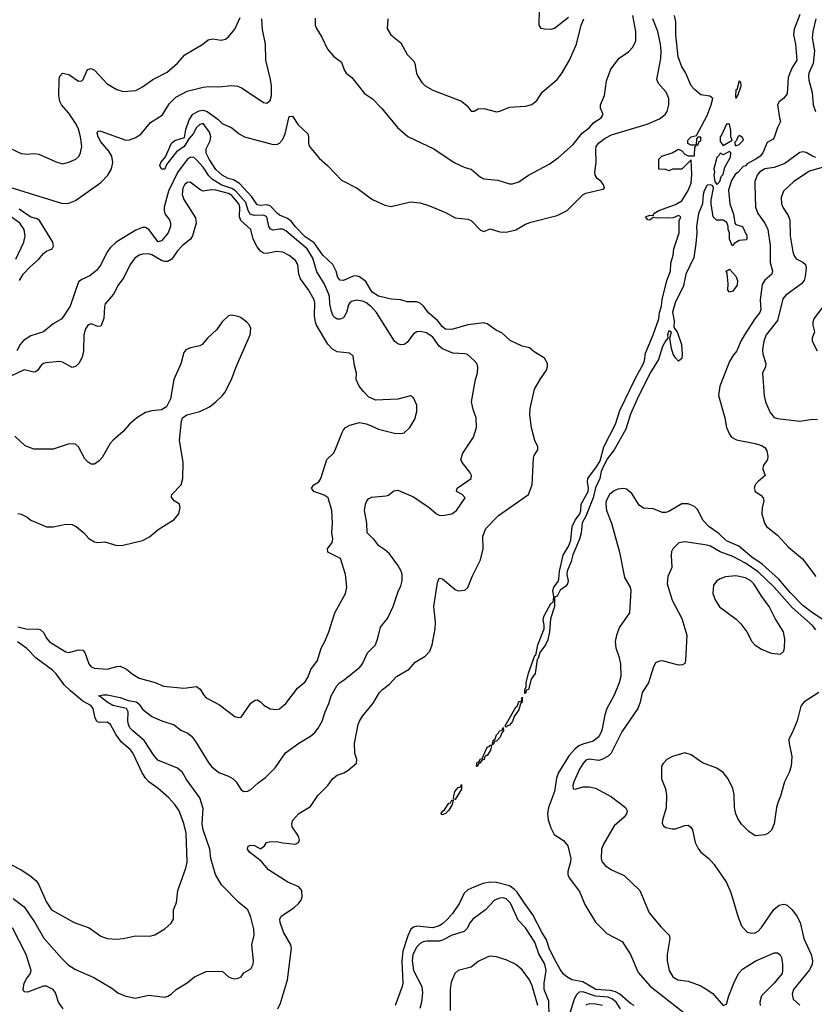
# Model space of a CAD drawing. Header units: inches. Extents: x 1473912 to 1647258, y 640388 to 773423.
# Tile 63 of 256: x 1487801 to 1492781, y 682738 to 688904. Entities that reach past the tile are written whole.
import ezdxf

# ---------------------------------------------------------------- set-up
doc = ezdxf.new("R2010")
doc.units = ezdxf.units.IN
doc.header["$MEASUREMENT"] = 0
doc.layers.add('B4688', color=7, linetype='Continuous')
doc.layers.add('B4698', color=7, linetype='Continuous')

msp = doc.modelspace()

# ---------------------------------------------------------------- linework, layer by layer
at = {"layer": 'B4688', "color": 5}
for points, elevation in [([(1487590, 687900.9), (1488070, 687752.9), (1488110, 687754.2), (1488150, 687771.8), (1488310, 687884.4), (1488353.2, 687930), (1488376.4, 687970), (1488383.9, 688010), (1488378.6, 688050), (1488360.3, 688080.4), (1488310, 688138.7), (1488292, 688170), (1488287, 688193), (1488292.3, 688207.7), (1488310, 688207), (1488467.3, 688150), (1488490, 688152.1), (1488530, 688167.3), (1488562.9, 688190), (1488620.3, 688259.7), (1488693, 688307), (1488740.1, 688379.9), (1488780.7, 688419.3), (1488850, 688455.7), (1488950, 688482.5), (1488986, 688486), (1489050, 688483.6), (1489130, 688491.4), (1489167.3, 688487.3), (1489194.6, 688474.6), (1489330, 688385.5), (1489350, 688380.4), (1489370, 688397.1), (1489379.4, 688430), (1489379.6, 688490), (1489373.9, 688530), (1489343.1, 688650), (1489340.7, 688750), (1489322.2, 688842.2), (1489319.4, 688910)], 760), ([(1487740, 688100), (1487810, 688067.2), (1487850, 688061.7), (1487890, 688065.3), (1487921.1, 688061.1), (1488030, 688013.7), (1488070, 688002.4), (1488108.1, 688011.9), (1488152, 688030), (1488171.8, 688048.2), (1488183, 688070), (1488190.9, 688109.1), (1488182.7, 688170), (1488170, 688218), (1488155.9, 688250), (1488110, 688319.8), (1488063.5, 688370), (1488052.3, 688392.3), (1488047.3, 688430), (1488048, 688530), (1488052.8, 688550), (1488070, 688568.7), (1488110, 688561.3), (1488170, 688519.5), (1488190, 688520.3), (1488198.9, 688530), (1488227.1, 688592.9), (1488250, 688599.5), (1488270, 688587.2), (1488350, 688501.5), (1488410, 688466.3), (1488450, 688455.3), (1488530, 688461.3), (1488570, 688483.1), (1488635.1, 688530), (1488724.8, 688575.2), (1488790, 688632.4), (1488835.3, 688684.7), (1488949.6, 688750), (1488981.4, 688778.6), (1489010, 688784.9), (1489063.7, 688776.3), (1489090, 688782), (1489110, 688796.3), (1489150, 688844.9), (1489182.8, 688917.2)], 780), ([(1489653.5, 688913.5), (1489653.1, 688870), (1489661.1, 688850), (1489695.1, 688795.1), (1489730, 688720.5), (1489770, 688674.4), (1489818, 688638), (1489834.9, 688590), (1489847.7, 688570), (1489882.4, 688542.4), (1489961.3, 688441.3), (1490000, 688416.7)], 760), ([(1490000, 687215.1), (1489970, 687264.9), (1489930, 687294.3), (1489910, 687299), (1489890, 687297.3), (1489830, 687271.2), (1489810, 687272), (1489794, 687290), (1489784.7, 687330), (1489763.8, 687370), (1489700.6, 687430), (1489646, 687506), (1489590, 687544.9), (1489530, 687607.9), (1489503.1, 687643.1), (1489480, 687660), (1489430, 687680.2), (1489416.2, 687690), (1489370, 687737.8), (1489350, 687744), (1489310, 687741.4), (1489290, 687744.7), (1489255.4, 687795.4), (1489178.4, 687878.4), (1489141.3, 687901.3), (1489108, 687910), (1489069.7, 687930), (1489030, 687966), (1488988.9, 688030), (1488970, 688069.2), (1488970, 688096), (1488994.7, 688145.3), (1488998.5, 688170), (1488990, 688199.7), (1488950, 688253.3), (1488930, 688247.6), (1488910, 688229.6), (1488888.5, 688190), (1488861.5, 688158.5), (1488831.2, 688110), (1488784.2, 688075.8), (1488722.2, 687997.8), (1488710, 687969), (1488690, 687967.6), (1488678.7, 687990), (1488686.3, 688010), (1488715.1, 688045), (1488751.5, 688130), (1488772.7, 688147.3), (1488833.3, 688166.7), (1488843.1, 688216.9), (1488862.5, 688277.5), (1488886.6, 688313.4), (1488925.6, 688334.4), (1488950, 688338.3), (1488976, 688330), (1489042, 688282), (1489070, 688254), (1489130, 688227.7), (1489176, 688190), (1489210, 688170.8), (1489390, 688122), (1489416.1, 688123.9), (1489430, 688131.8), (1489447.5, 688152.5), (1489464.8, 688190), (1489490, 688298), (1489510, 688301), (1489545.8, 688245.8), (1489606, 688190), (1489610.5, 688170.5), (1489610.4, 688130), (1489618, 688110), (1489677.5, 688037.5), (1489730.3, 687990), (1489818.5, 687898.5), (1489915.8, 687850), (1490000, 687787.3)], 740), ([(1490000, 687111), (1489970, 687132.6), (1489950, 687141.2), (1489910, 687147.5), (1489881.3, 687138.7), (1489869.6, 687130.4), (1489862.5, 687117.5), (1489849.4, 687070), (1489830, 687037.8), (1489810, 687027.6), (1489790, 687029.1), (1489777.2, 687037.2), (1489764.7, 687050), (1489755.8, 687075.8), (1489745.5, 687125.5), (1489743.5, 687170), (1489737.2, 687190), (1489710, 687252.2), (1489664.3, 687324.3), (1489638.8, 687410), (1489602.5, 687470), (1489470, 687582.2), (1489450, 687592.5), (1489430, 687593.3), (1489390, 687585.6), (1489372.7, 687592.7), (1489363.1, 687610), (1489349, 687670), (1489330, 687679.2), (1489270, 687678.1), (1489246.1, 687686.1), (1489232.9, 687710), (1489218.7, 687758.7), (1489152.9, 687832.9), (1489130, 687847.7), (1489068.2, 687868.2), (1489010, 687902.6), (1488986.5, 687926.5), (1488950, 687980.9), (1488910, 688026.6), (1488890, 688042.4), (1488870, 688041.2), (1488850, 688028.2), (1488790, 687946.6), (1488733.9, 687830), (1488706.3, 687730), (1488705.7, 687710), (1488710, 687689.2), (1488740.2, 687650), (1488746.4, 687630), (1488746.5, 687610), (1488732.4, 687570), (1488690, 687518.2), (1488670, 687513.3), (1488610, 687590.9), (1488590, 687603.5), (1488570, 687602.7), (1488530, 687585.1), (1488405.2, 687510), (1488370, 687478.2), (1488350.1, 687450), (1488310.1, 687369.9), (1488285.3, 687334.7), (1488240.8, 687299.2), (1488190, 687278), (1488170, 687262.7), (1488117.3, 687110), (1488065.5, 687030), (1488010, 686999.4), (1487950.1, 686949.9), (1487870, 686924.1), (1487824.8, 686895.2), (1487804.6, 686870), (1487782.7, 686830)], 760), ([(1490000, 686535.9), (1489990, 686540.9), (1489955.6, 686575.6), (1489929.6, 686610), (1489909.6, 686650), (1489912.7, 686690), (1489898.6, 686738.6), (1489890, 686797.2), (1489870, 686815.1), (1489790, 686825), (1489761.6, 686841.6), (1489732.5, 686872.5), (1489662.2, 686990), (1489654.2, 687010), (1489647.8, 687050), (1489651, 687130), (1489646.4, 687150), (1489612.1, 687212.1), (1489560.6, 687280.6), (1489551.4, 687310), (1489544.9, 687370), (1489530, 687395), (1489490, 687427.2), (1489450, 687447.4), (1489410, 687451.4), (1489350, 687439.5), (1489330, 687442.7), (1489310, 687454.8), (1489290, 687481.5), (1489264.7, 687530), (1489250.4, 687590.4), (1489186.9, 687646.9), (1489179.7, 687670), (1489181, 687730), (1489174.2, 687750), (1489130, 687803.3), (1489110, 687815.3), (1489030, 687837.4), (1489001.7, 687838.3), (1488950, 687831.1), (1488930, 687840.5), (1488870, 687887.1), (1488850, 687884), (1488834.9, 687870), (1488824.5, 687850), (1488819.6, 687810), (1488830, 687779.1), (1488903, 687663), (1488907.2, 687630), (1488884.9, 687550), (1488870.7, 687529.3), (1488821.8, 687490), (1488790, 687457.2), (1488754.7, 687405.3), (1488730.3, 687390), (1488710, 687389.5), (1488690, 687396.2), (1488630, 687432.3), (1488610, 687437.5), (1488570, 687435.6), (1488550.5, 687430), (1488522.4, 687410), (1488494.2, 687370), (1488453, 687290), (1488417.9, 687242.1), (1488390, 687185.1), (1488336.4, 687123.6), (1488331.7, 687108.3), (1488327.7, 687032.3), (1488310, 686984.7), (1488290, 686983.1), (1488250, 686999.7), (1488230, 686992.6), (1488212.7, 686967.3), (1488202.5, 686930), (1488201.3, 686830), (1488193.4, 686790), (1488171.5, 686750), (1488150, 686731.3), (1488130, 686725.6), (1488070, 686759.7), (1488050, 686763.5), (1487965.2, 686754.8), (1487950, 686751.1), (1487938.2, 686741.8), (1487912.9, 686707.1), (1487900.4, 686699.6), (1487890, 686696.1), (1487830, 686710.8), (1487750, 686673.7)], 780), ([(1487800.3, 687270), (1487822.7, 687310), (1487865, 687355), (1487918.4, 687401.6), (1487950, 687440.7), (1487970, 687455), (1488004.2, 687470), (1488013.9, 687486.1), (1488008.4, 687510), (1487925.7, 687645.7), (1487910, 687656.4), (1487870, 687667), (1487797.7, 687717.7)], 760), ([(1487776.3, 687403.7), (1487826.6, 687510), (1487836, 687550), (1487829.2, 687590), (1487802, 687630), (1487710, 687697.1)], 780), ([(1487790, 685810.6), (1487810, 685807.3), (1487848.1, 685788.1), (1487871, 685770), (1487970, 685728.9), (1488010, 685727.6), (1488090, 685743.7), (1488130, 685743), (1488154.8, 685730), (1488202.8, 685690), (1488234.6, 685654.6), (1488270, 685634), (1488290, 685630.7), (1488333.7, 685633.7), (1488410.6, 685610.6), (1488450, 685613), (1488510, 685628.4), (1488570, 685642.4), (1488614.9, 685665.1), (1488670, 685710.5), (1488770, 685773.4), (1488798.4, 685810), (1488807.3, 685850), (1488802.9, 685870), (1488770, 685891.6), (1488753.3, 685913.3), (1488755.1, 685930), (1488812.8, 685990), (1488822.6, 686030), (1488825.6, 686130), (1488802.7, 686270), (1488815.3, 686390), (1488822, 686410), (1488848.7, 686430), (1488930, 686450.3), (1488990, 686480.4), (1489029.5, 686510), (1489071, 686549), (1489086.6, 686570), (1489129.4, 686650), (1489157, 686730), (1489245.6, 686930), (1489249.5, 686970), (1489240.9, 686990), (1489225.2, 687010), (1489190, 687036), (1489170, 687045.2), (1489130, 687053.2), (1489110, 687049), (1489070, 687012.7), (1489036.7, 686963.3), (1488978.8, 686910), (1488944.7, 686870), (1488930, 686861.2), (1488872, 686850), (1488842.6, 686837.4), (1488830, 686819), (1488810.2, 686749.8), (1488767, 686650), (1488745.3, 686530), (1488720.7, 686479.3), (1488690, 686460.5), (1488630, 686454.7), (1488590, 686443.9), (1488535.3, 686410), (1488488.7, 686371.3), (1488450, 686324.7), (1488386.7, 686270), (1488368.8, 686250), (1488318.6, 686161.4), (1488299, 686141), (1488270, 686120.9), (1488250, 686120.7), (1488230, 686133), (1488210, 686154.3), (1488170, 686228), (1488150, 686244.7), (1488130, 686248.6), (1488105.3, 686245.3), (1488010, 686215.4), (1487890, 686215.1), (1487836.2, 686236.2), (1487770, 686295.1)], 820), ([(1487790, 685101.8), (1487850, 685086.7), (1487910, 685090.2), (1487930, 685084), (1487950, 685065.3), (1487968.4, 685030), (1487987.1, 685007.1), (1488090, 684945.4), (1488110, 684940.2), (1488170, 684958), (1488196.3, 684956.3), (1488210, 684940.7), (1488234.4, 684870), (1488250, 684850.3), (1488270, 684842.2), (1488350, 684836.9), (1488410, 684853.8), (1488430, 684854.7), (1488470, 684837.6), (1488506.9, 684806.9), (1488550, 684779.7), (1488650, 684752.2), (1488702.8, 684730), (1488830, 684718), (1488910, 684728.5), (1488932.3, 684712.3), (1488954.1, 684674.1), (1488970, 684657.1), (1489052.8, 684612.8), (1489150, 684540.7), (1489170, 684534), (1489190, 684536), (1489250, 684622.8), (1489277.5, 684642.5), (1489290, 684644.9), (1489310, 684633), (1489331.4, 684611.4), (1489370, 684588.5), (1489410, 684584.4), (1489430, 684588.4), (1489470, 684621.6), (1489542.9, 684717.1), (1489590, 684756.3), (1489610, 684787.7), (1489626.1, 684833.9), (1489666.6, 684890), (1489690.9, 684969.1), (1489714.3, 685010), (1489738.9, 685070), (1489775.8, 685190), (1489842.4, 685310), (1489851.3, 685350), (1489843, 685430), (1489811.1, 685530), (1489731.5, 685570), (1489731.1, 685590), (1489759.8, 685630), (1489763.5, 685650), (1489756.4, 685690), (1489761.4, 685750), (1489758.2, 685830), (1489735.1, 685910), (1489710, 685927), (1489643.5, 685950), (1489629.7, 685970), (1489644.7, 685990), (1489675.4, 686010), (1489688.3, 686030), (1489725.1, 686150), (1489767.3, 686190), (1489776.2, 686203.8), (1489821.1, 686318.9), (1489830, 686336.3), (1489843.7, 686350), (1489870, 686364.4), (1489930, 686380.5), (1489973.2, 686373.2), (1490000, 686361.8)], 780), ([(1490000, 685670.1), (1489979.6, 685690), (1489975.8, 685750), (1489962.2, 685830), (1489968.7, 685870), (1489977.4, 685890), (1489990, 685904.9), (1490000, 685910.1)], 760), ([(1487750, 683610.2), (1487810, 683580.7), (1487870, 683541), (1487904.7, 683510), (1487919.3, 683490), (1487970, 683376.4), (1488001.3, 683330), (1488142.8, 683250), (1488235.9, 683215.9), (1488310, 683163.7), (1488350, 683148.9), (1488410, 683144.6), (1488450, 683148.8), (1488530, 683167.2), (1488616.6, 683163.4), (1488647.5, 683172.5), (1488710, 683210.8), (1488750, 683246.8), (1488764.5, 683270), (1488765.6, 683330), (1488784.7, 683375.3), (1488793, 683450), (1488842.4, 683590), (1488850.7, 683630), (1488844.9, 683810), (1488830, 683869.5), (1488799.8, 683950), (1488773.5, 683990), (1488736, 684030), (1488669.1, 684089.1), (1488610, 684131.9), (1488591.5, 684151.5), (1488568.3, 684188.3), (1488510, 684312.6), (1488493.8, 684333.8), (1488438.9, 684378.9), (1488404.9, 684424.9), (1488369.3, 684489.3), (1488350, 684505.3), (1488302.4, 684502.4), (1488285.8, 684505.8), (1488275, 684530), (1488261.3, 684590), (1488248, 684608), (1488196.2, 684636.2), (1488120.3, 684700.3), (1488079.4, 684739.4), (1488030, 684806.5), (1488007, 684830), (1487904.5, 684904.5), (1487846.5, 684966.5), (1487787.1, 685007.1)], 780), ([(1487760.6, 683400.6), (1487830, 683349), (1487897, 683250), (1487952.4, 683152.4), (1488064.8, 683024.8), (1488105.3, 682985.3), (1488150, 682955.4), (1488265.5, 682905.4), (1488378, 682838), (1488415.3, 682810), (1488459.3, 682790), (1488524.1, 682775.9), (1488610, 682795.3), (1488710, 682782.6), (1488730, 682788.7), (1488750, 682801.6), (1488780.9, 682830), (1488850, 682871.5), (1488897.6, 682910), (1488970, 682942.6), (1489070, 682944.9), (1489110.3, 682910.4), (1489130, 682900.5), (1489150, 682897.1), (1489170, 682900.5), (1489189, 682910), (1489205.8, 682934.2), (1489250, 682960.7), (1489263.5, 682990), (1489266.6, 683010), (1489256.1, 683110), (1489270.6, 683170), (1489267.7, 683207.7), (1489250, 683284), (1489230, 683329.2), (1489174.9, 683374.9), (1489065.7, 683485.7), (1489027.3, 683550), (1488998.5, 683650), (1488992.6, 683710), (1488950.4, 683830.4), (1488945.1, 683870), (1488950, 683964), (1488930.4, 684030), (1488845.9, 684145.9), (1488822.1, 684190), (1488790, 684215.7), (1488667.3, 684267.3), (1488640.4, 684300.4), (1488581.8, 684390), (1488509.6, 684449.6), (1488491.7, 684470), (1488482.1, 684490), (1488479, 684510), (1488481.9, 684570), (1488470.5, 684590.5), (1488385.4, 684610), (1488350, 684629.9), (1488306, 684666), (1488295.1, 684670), (1488324.1, 684675.9), (1488350, 684674.8), (1488430, 684659.4), (1488481.3, 684641.3), (1488531.4, 684631.4), (1488550, 684617), (1488570, 684585.3), (1488630, 684540.9), (1488692.3, 684512.3), (1488770, 684487.4), (1488810, 684454.4), (1488855.4, 684435.4), (1488877.2, 684417.2), (1488903.8, 684383.8), (1488987, 684247), (1489005.5, 684225.5), (1489050.1, 684190.1), (1489110, 684167.3), (1489139.5, 684150), (1489158.3, 684130), (1489190, 684080.7), (1489206, 684070), (1489230, 684072.7), (1489250, 684083.8), (1489295.2, 684124.8), (1489342.3, 684157.7), (1489402.2, 684217.8), (1489467, 684313), (1489550, 684374), (1489623.5, 684416.5), (1489650, 684439.5), (1489672.3, 684467.7), (1489697.2, 684510), (1489714.5, 684570), (1489737.7, 684622.3), (1489752.5, 684670), (1489787.7, 684732.3), (1489804.7, 684750), (1489835.6, 684770), (1489933.5, 684850), (1489950, 684870.4), (1489980.9, 684939.1), (1490000, 684958.2)], 760), ([(1489419.7, 682710), (1489435.3, 682744.7), (1489479.8, 682890), (1489503.5, 683090), (1489499.7, 683110), (1489454, 683190), (1489433.3, 683250), (1489431.6, 683270), (1489440.7, 683290), (1489518.4, 683341.6), (1489549.5, 683370), (1489564.5, 683390), (1489572, 683410), (1489569.6, 683450), (1489550, 683473.6), (1489482.3, 683502.3), (1489359.5, 683579.5), (1489314.9, 683634.9), (1489241.7, 683690), (1489227.8, 683710), (1489232, 683728), (1489250, 683733.7), (1489272.4, 683732.4), (1489310, 683711), (1489335.3, 683730), (1489348, 683750), (1489365.1, 683754.9), (1489410, 683757.1), (1489450, 683748), (1489530, 683741), (1489549, 683751), (1489554, 683766), (1489549, 683790), (1489509.3, 683850), (1489506, 683870), (1489513.2, 683890), (1489550, 683932.7), (1489624.4, 683975.6), (1489670, 684046), (1489731.5, 684108.5), (1489761.2, 684150), (1489790, 684172.7), (1489832.9, 684187.1), (1489858.3, 684201.7), (1489912.1, 684247.9), (1489913.2, 684270), (1489901.6, 684310), (1489899.5, 684370), (1489923, 684490), (1489930, 684510.8), (1489950, 684542.8), (1490000, 684603.6)], 740), ([(1488073.2, 682710), (1488043.7, 682750), (1488026, 682810), (1488011.8, 682830), (1487990, 682841.8), (1487970, 682850.9), (1487950, 682851.7), (1487850, 682812.8), (1487830, 682815.6), (1487823.7, 682830), (1487828.2, 682870), (1487843.1, 682896.9), (1487869.7, 682930), (1487874, 682950), (1487841.1, 683050), (1487755.7, 683215.7)], 760)]:
    msp.add_lwpolyline(points, dxfattribs=dict(at, elevation=elevation))
at = {"layer": 'B4698', "color": 5}
for points, elevation in [([(1492690, 688936), (1492654.9, 688845.1), (1492650.9, 688810), (1492663.7, 688750), (1492671, 688650), (1492640.1, 688599.9), (1492617.8, 688542.2), (1492610, 688439), (1492590, 688413.2), (1492561, 688390), (1492550.8, 688370), (1492562, 688290), (1492570, 688266), (1492550.9, 688229.1), (1492530, 688166), (1492523.6, 688156.4), (1492485.4, 688134.6), (1492458, 688070), (1492441.6, 688050), (1492414.9, 688030), (1492396.7, 688023.3), (1492359.3, 688000.7), (1492350, 687989.6), (1492335.2, 687984.8), (1492304.7, 687950), (1492284.5, 687935.5), (1492262, 687898), (1492243.1, 687836.9), (1492251.3, 687750), (1492274.4, 687685.6), (1492282, 687630), (1492290, 687622), (1492330.6, 687610), (1492357.3, 687550), (1492358, 687530), (1492354, 687526), (1492310, 687522), (1492278, 687502), (1492270, 687488), (1492266, 687490), (1492249.1, 687529.1), (1492248.7, 687570), (1492242, 687590), (1492242, 687610), (1492233.2, 687633.2), (1492210, 687648), (1492168.4, 687648.4), (1492146, 687670), (1492134, 687750), (1492134.6, 687774.6), (1492149.2, 687849.2), (1492144, 687864), (1492129.5, 687869.5), (1492110, 687868), (1492090, 687831.6), (1492083.5, 687810), (1492079.2, 687750), (1492054.7, 687690), (1492042.3, 687610), (1492044.7, 687570), (1492038.4, 687501.6), (1492025.3, 687414.7), (1491976.2, 687310), (1491962.1, 687237.9), (1491909, 687130), (1491891.8, 687071.8), (1491901.8, 687018.2), (1491901.4, 686981.4), (1491904.7, 686970), (1491922.4, 686950), (1491948.4, 686870), (1491953.8, 686810), (1491950, 686782), (1491930, 686765.2), (1491910, 686786), (1491896.4, 686810), (1491885.6, 686845.6), (1491874.7, 686910), (1491886, 686950), (1491870, 686956.4), (1491860.2, 686930), (1491863.7, 686910), (1491850, 686895.1), (1491830, 686857.4), (1491805, 686775), (1491750, 686687.4), (1491670, 686526.9), (1491630, 686433), (1491600.7, 686339.3), (1491526.9, 686210), (1491484.8, 686155.2), (1491456.7, 686103.3), (1491445.7, 686074.3), (1491437.8, 686030), (1491408.7, 685971.3), (1491394.6, 685910), (1491350, 685794.6), (1491326.8, 685753.2), (1491320.1, 685690), (1491310.1, 685650), (1491267.5, 685552.5), (1491256.8, 685510), (1491231.9, 685450), (1491230.7, 685430), (1491237.9, 685390), (1491233.9, 685370), (1491223.5, 685356.5), (1491187.9, 685332.1), (1491170, 685293.3), (1491153.2, 685286.8), (1491152, 685230), (1491127.5, 685152.5), (1491120.5, 685070), (1491110, 685020.7), (1491096.3, 684990), (1491059.8, 684940.2), (1491050, 684902.4), (1491043.7, 684896.3), (1491030.7, 684810), (1491006.5, 684773.5), (1490990.1, 684710), (1490975.3, 684704.7), (1490970, 684683.6), (1490965.9, 684685.9), (1490967.3, 684707.3), (1490975.1, 684724.9), (1490975.5, 684750), (1490990, 684810.5), (1491030, 684922.4), (1491034.9, 684925.1), (1491048.7, 684990), (1491087.5, 685090), (1491088.7, 685110), (1491081.8, 685150), (1491087.4, 685170), (1491130, 685247.8), (1491144.4, 685255.6), (1491149, 685290), (1491142.3, 685330), (1491147.9, 685350), (1491175.1, 685384.9), (1491180.3, 685399.7), (1491184, 685450), (1491206.1, 685550), (1491241.5, 685610), (1491255.8, 685644.2), (1491262.8, 685730), (1491283, 685770), (1491311, 685809), (1491317.8, 685830), (1491319.9, 685870), (1491363.1, 685950), (1491365.5, 685970), (1491358.9, 686010), (1491362.4, 686030), (1491416.6, 686103.4), (1491438.5, 686141.5), (1491461.1, 686230), (1491535.9, 686370), (1491563.1, 686457), (1491660.3, 686659.6), (1491710, 686751.8), (1491717.2, 686770), (1491723.7, 686816.3), (1491771.1, 686930), (1491806.1, 687030), (1491811.1, 687070), (1491824.1, 687110), (1491828.3, 687151.7), (1491856.5, 687270), (1491880.5, 687330), (1491880.8, 687379.2), (1491896.3, 687430), (1491900.7, 687470), (1491934.3, 687570), (1491934.9, 687645.1), (1491943.7, 687670), (1491930, 687676.9), (1491897.3, 687662.7), (1491870, 687660.3), (1491810, 687663.5), (1491790, 687660.5), (1491770, 687665.2), (1491750, 687648.2), (1491738, 687650), (1491722, 687670), (1491750, 687680.5), (1491770, 687678), (1491774.5, 687690), (1491806.6, 687710), (1491910, 687747.3), (1491950, 687770.4), (1491990, 687834), (1492010, 687881.3), (1492014.1, 687934.1), (1492010, 688026), (1491951.6, 687968.4), (1491892.7, 687967.3), (1491870, 687958), (1491850, 687966), (1491807.3, 687967.3), (1491806, 688030), (1491826, 688050), (1491889.1, 688070.9), (1491930, 688094), (1491950, 688082), (1491970, 688062), (1491990, 688052), (1492030, 688052), (1492032.5, 688107.5), (1492038, 688110), (1492040.4, 688119.6), (1492050, 688118), (1492059, 688141), (1492070, 688145.5), (1492070, 688168), (1492050, 688168), (1492042, 688158), (1492039.6, 688120.4), (1492030, 688118), (1492010, 688118), (1491988.9, 688128.9), (1491988, 688150), (1492010, 688170.7), (1492042, 688178), (1492110, 688304.7), (1492134.5, 688370), (1492144, 688410), (1492126, 688426), (1492070, 688432.7), (1492030, 688467), (1492009.6, 688490), (1491974, 688574), (1491950, 688609.3), (1491928.7, 688671.3), (1491913.3, 688810), (1491913.1, 688890), (1491903.9, 688930)], 720), ([(1491241.1, 688918.9), (1491153.4, 688850), (1491130, 688843.5), (1491090, 688844.2), (1491069.4, 688850), (1491057.6, 688870), (1491057.7, 688970)], 780), ([(1490000, 688416.7), (1490010.5, 688410), (1490070, 688348), (1490168.3, 688228.3), (1490233.1, 688173.1), (1490396.2, 688096.2), (1490523, 688010), (1490590, 687978.7), (1490630, 687968.7), (1490690, 687916.9), (1490710, 687907.2), (1490798.2, 687898.2), (1490870, 687877.1), (1490890, 687875.5), (1490930, 687888), (1490989.2, 687930), (1491120.1, 687999.9), (1491178.6, 688041.4), (1491270, 688122), (1491325.9, 688194.1), (1491372, 688230), (1491400, 688260), (1491446, 688290), (1491457, 688310), (1491440.5, 688350), (1491440.5, 688370), (1491466.2, 688430), (1491478.8, 688521.2), (1491505.2, 688594.8), (1491557.8, 688662.2), (1491616.3, 688703.7), (1491642.4, 688730), (1491662.6, 688770), (1491663.1, 688830), (1491644.2, 688930)], 760), ([(1490000, 687787.3), (1490015.6, 687775.6), (1490090, 687742.6), (1490130, 687734.9), (1490250, 687764), (1490310, 687756.3), (1490370, 687739.1), (1490470, 687696.3), (1490530, 687664), (1490610, 687655.8), (1490630, 687646.4), (1490690, 687586.4), (1490710, 687577.1), (1490750, 687594), (1490810, 687574.9), (1490850, 687574.3), (1490910, 687589.1), (1490970, 687624.2), (1491004.2, 687635.8), (1491170, 687677.5), (1491231.1, 687710), (1491331.6, 687808.4), (1491350, 687817.8), (1491456.6, 687843.4), (1491466, 687850), (1491459.7, 687870), (1491444.4, 687890), (1491420.4, 687910), (1491407.7, 687930), (1491406.4, 687950), (1491414.6, 688010), (1491410.8, 688090), (1491414.5, 688110), (1491428.7, 688130), (1491470, 688161.6), (1491510, 688182.2), (1491734, 688250), (1491810, 688282.3), (1491846, 688310), (1491858.5, 688330), (1491869.8, 688370), (1491869.8, 688410), (1491853.2, 688450), (1491803.8, 688503.8), (1491793.7, 688530), (1491819.4, 688660.6), (1491821.8, 688710), (1491816.7, 688750), (1491800.1, 688830), (1491769, 688910)], 740), ([(1490108, 688910), (1490104.9, 688850), (1490127.7, 688810), (1490190, 688758.8), (1490230, 688686), (1490270, 688646), (1490278, 688630), (1490288.2, 688570), (1490297.1, 688550), (1490320.5, 688510), (1490343, 688490), (1490390, 688462), (1490570, 688394.8), (1490605.5, 688365.5), (1490630, 688332), (1490650, 688331.3), (1490675.1, 688344.9), (1490710, 688348.4), (1490790, 688327.7), (1490810, 688330.5), (1490870, 688357.1), (1490970, 688362.4), (1491010, 688372.7), (1491041.7, 688398.3), (1491075.1, 688450), (1491170, 688530.4), (1491195.7, 688564.3), (1491246.3, 688650), (1491289.7, 688750), (1491319.6, 688870), (1491336.9, 688910)], 780), ([(1492790, 688909.5), (1492770.8, 688830), (1492767.3, 688790), (1492781.5, 688710), (1492772.7, 688630), (1492747.6, 688570), (1492744.1, 688550), (1492746.2, 688526.2), (1492767.4, 688447.4), (1492774, 688370), (1492788.3, 688330)], 740), ([(1492790, 688041.4), (1492770, 688048.6), (1492730, 688073.3), (1492710, 688077.4), (1492690, 688072.5), (1492595.5, 688004.5), (1492530, 687978.5), (1492470, 687969.9), (1492437.6, 687950), (1492423.5, 687930), (1492408.6, 687890), (1492407.5, 687870), (1492413.2, 687730), (1492427, 687690), (1492471.5, 687630), (1492489.6, 687590), (1492503.6, 687490), (1492504.2, 687384.2), (1492519.7, 687330), (1492515.3, 687310), (1492470, 687273.8), (1492454.3, 687245.7), (1492442.1, 687150), (1492445.4, 687090), (1492438.9, 687070), (1492408.4, 687031.6), (1492343.5, 686930), (1492319.8, 686890), (1492295.8, 686830), (1492270, 686798.5), (1492250, 686764.4), (1492188.4, 686610), (1492180.6, 686550), (1492219.7, 686410), (1492231.1, 686351.1), (1492249.2, 686309.2), (1492262.4, 686290), (1492293.8, 686273.8), (1492410, 686250.9), (1492450, 686236.9), (1492470, 686224.2), (1492483.8, 686203.8), (1492490.2, 686170), (1492487.6, 686150), (1492460.4, 686110), (1492458, 686090), (1492472.7, 686050), (1492428.1, 686011.9), (1492410.4, 685990), (1492404.4, 685970), (1492410.6, 685950), (1492446.8, 685926.8), (1492460.3, 685910), (1492463.6, 685890), (1492453.4, 685846.6), (1492452.3, 685810), (1492469.3, 685750), (1492481.6, 685730), (1492550, 685676.1), (1492619.7, 685599.7), (1492706.7, 685526.7), (1492790, 685417)], 740), ([(1492830, 687979), (1492750, 687956.5), (1492653.1, 687890), (1492588.2, 687830), (1492573.7, 687790), (1492575.2, 687750), (1492584.9, 687724.9), (1492617.7, 687677.7), (1492627.2, 687650), (1492629.3, 687550.7), (1492645.6, 687450), (1492652.2, 687430), (1492667.3, 687407.3), (1492710, 687384.7), (1492725.5, 687370), (1492729.3, 687349.3), (1492724.3, 687295.7), (1492716.9, 687270), (1492701.1, 687250), (1492602, 687178), (1492583.4, 687156.6), (1492550, 687019.7), (1492479.3, 686930), (1492464.6, 686890), (1492456.7, 686836.7), (1492458.6, 686810), (1492476.9, 686750), (1492474.9, 686730), (1492455.8, 686690), (1492467.5, 686547.5), (1492475.3, 686510), (1492504.7, 686444.7), (1492530, 686412.7), (1492550, 686405.5), (1492690, 686389.3), (1492770, 686402.6), (1492800.5, 686400.5)], 760), ([(1490000, 684603.6), (1490016.4, 684623.6), (1490057, 684690), (1490075.1, 684710), (1490117.7, 684742.3), (1490162.7, 684790), (1490242.4, 684837.6), (1490280.5, 684879.5), (1490342.5, 684917.5), (1490371.5, 684950), (1490386, 684990), (1490404.7, 685090), (1490406, 685130), (1490396.2, 685230), (1490419.7, 685380.3), (1490430, 685406.8), (1490450, 685402), (1490530, 685334.9), (1490550, 685326.7), (1490590, 685330.4), (1490610, 685348.2), (1490639.1, 685420.9), (1490690, 685521), (1490705.6, 685590), (1490704.2, 685670), (1490721.5, 685718.5), (1490801.7, 685798.3), (1490990, 685930.4), (1491012.2, 685990), (1491021.3, 686158.7), (1491025.8, 686174.2), (1491049.3, 686210), (1491049.3, 686230), (1491029.7, 686269.7), (1491008.7, 686348.7), (1490997.6, 686430), (1490999.7, 686470), (1491027, 686590), (1491064.2, 686655.8), (1491102.9, 686710), (1491109.6, 686730), (1491109.6, 686750), (1491090, 686783.7), (1491024.7, 686824.7), (1490996, 686850), (1490950, 686860.5), (1490874.9, 686894.9), (1490822.1, 686942.1), (1490790, 686957.6), (1490730, 686999.3), (1490710, 687004.6), (1490610, 686993.2), (1490510, 686964.1), (1490470, 686966), (1490450, 686981.5), (1490419.4, 687019.4), (1490365.4, 687065.4), (1490330.9, 687110.9), (1490310, 687128.6), (1490290, 687137.7), (1490230, 687137.2), (1490189.9, 687149.9), (1490130, 687153.7), (1490050, 687173.2), (1490010, 687198.5), (1490000, 687215.1)], 740), ([(1492870, 687154), (1492778.3, 687030), (1492771.8, 687010), (1492771.8, 686990), (1492781.7, 686950), (1492768.4, 686910), (1492768.5, 686890), (1492798, 686830)], 780), ([(1490000, 685910.1), (1490006.5, 685913.5), (1490098, 685922), (1490113.2, 685926.8), (1490146.1, 685953.9), (1490170, 685956.6), (1490270, 685915.3), (1490367.7, 685850), (1490414, 685810), (1490430, 685801.3), (1490450, 685799.6), (1490509.2, 685810), (1490539.5, 685830), (1490592.8, 685910), (1490575.1, 685930), (1490538.9, 685950), (1490541.7, 685970), (1490629.6, 686030), (1490631.6, 686050), (1490622, 686070), (1490574.5, 686130), (1490565.1, 686150), (1490577.6, 686190), (1490645.1, 686290), (1490664.5, 686350), (1490662.7, 686410), (1490642.9, 686462.9), (1490632.7, 686510), (1490657, 686650), (1490669.5, 686690), (1490672.3, 686730), (1490666, 686750), (1490649.3, 686770), (1490606.6, 686806.6), (1490590, 686811.2), (1490515.2, 686815.2), (1490450, 686841.8), (1490430, 686859.2), (1490390, 686915), (1490350, 686943.1), (1490310, 686951), (1490290, 686949.6), (1490270, 686936.2), (1490230, 686881.6), (1490210, 686869.7), (1490190, 686868), (1490170, 686875.1), (1490150, 686891.8), (1490037.4, 687070), (1490001.4, 687110), (1490000, 687111)], 760), ([(1490000, 686361.8), (1490050, 686340.7), (1490150, 686315.5), (1490190, 686313), (1490210, 686316.3), (1490246.6, 686350), (1490277.7, 686402.3), (1490289.5, 686450), (1490289.5, 686489.5), (1490270, 686535.3), (1490250, 686549), (1490170, 686527), (1490030, 686520.9), (1490000, 686535.9)], 780), ([(1492842.3, 685142.3), (1492768.7, 685190), (1492710, 685235.8), (1492630, 685317.1), (1492559.3, 685399.3), (1492454.8, 685494.8), (1492390, 685538.5), (1492307.1, 685607.1), (1492230, 685640.7), (1492183.9, 685683.9), (1492120.4, 685730), (1492082.4, 685770), (1492050, 685834.7), (1492030, 685856.2), (1491990, 685871.5), (1491950, 685872.2), (1491870, 685824.4), (1491850, 685816.9), (1491830, 685818.3), (1491770, 685840.5), (1491710, 685844), (1491684.3, 685864.3), (1491637, 685937), (1491603.4, 685963.4), (1491587.7, 685967.7), (1491550, 685963.9), (1491526, 685954), (1491498, 685930), (1491477.3, 685890), (1491473.9, 685870), (1491479, 685830), (1491509.2, 685750), (1491559.2, 685570), (1491591.6, 685411.6), (1491626.4, 685350), (1491631.8, 685330), (1491623.7, 685190), (1491560.8, 685099.2), (1491540.9, 685050), (1491532.8, 685010), (1491536.1, 684970), (1491556.7, 684916.7), (1491566.7, 684870), (1491567.8, 684790), (1491557.9, 684750), (1491526.7, 684673.3), (1491480.1, 684590), (1491468.5, 684551.5), (1491450, 684451.6), (1491430, 684413.1), (1491394.9, 684385.1), (1491330, 684367.6), (1491304.3, 684355.7), (1491281.6, 684338.4), (1491243.8, 684296.2), (1491177.4, 684190), (1491166, 684154), (1491151.7, 684070), (1491114.4, 683970), (1491108.7, 683930), (1491113.8, 683893.8), (1491130, 683843), (1491150, 683802), (1491210, 683763), (1491235.8, 683730), (1491254.3, 683650), (1491253.8, 683630), (1491236.2, 683570), (1491236.5, 683550), (1491243.6, 683530), (1491310, 683444.9), (1491343.1, 683363.1), (1491410, 683253), (1491481.6, 683181.6), (1491577.1, 683130), (1491630, 683050.4), (1491676.9, 682936.9), (1491752.1, 682852.1), (1491975.8, 682675.8)], 740), ([(1490000, 684958.2), (1490030, 684988.2), (1490045.1, 685030), (1490061.4, 685098.6), (1490106.4, 685153.6), (1490142, 685230), (1490175.1, 685330), (1490190, 685355.5), (1490198.2, 685390), (1490198, 685430), (1490192.1, 685450), (1490170, 685488.3), (1490118.3, 685558.3), (1490090, 685584.8), (1490051.6, 685610), (1490020.7, 685650), (1490000, 685670.1)], 760), ([(1492790, 685082.8), (1492769.9, 685110), (1492643.1, 685223.1), (1492528.3, 685350), (1492430, 685445.3), (1492350, 685499.7), (1492270, 685542), (1492191.1, 685571.1), (1492130, 685606.2), (1492110, 685612.8), (1491970, 685633.5), (1491931.4, 685628.6), (1491893.7, 685590), (1491886.4, 685573.6), (1491883.5, 685550), (1491887.2, 685472.8), (1491863.4, 685416.6), (1491859, 685370), (1491889.3, 685269.3), (1491950, 685154.8), (1491982, 685050), (1491974.4, 684890), (1491968.5, 684871.5), (1491955.6, 684864.4), (1491930, 684861.7), (1491830, 684888.5), (1491810, 684886.9), (1491784.8, 684875.2), (1491770, 684845.2), (1491742.6, 684750), (1491702.8, 684690), (1491690.2, 684630), (1491675, 684590), (1491575.4, 684444.6), (1491508.6, 684311.4), (1491488.6, 684291.4), (1491450, 684269.8), (1491430, 684264.5), (1491370, 684272.4), (1491350, 684266), (1491330, 684244.7), (1491309.3, 684210), (1491273.4, 684130), (1491267.6, 684107.6), (1491270, 684086.8), (1491284.1, 684084.1), (1491330, 684099), (1491370, 684100.2), (1491410, 684092.3), (1491510, 684037.4), (1491598.4, 683970), (1491608.4, 683950), (1491604.4, 683930), (1491588.4, 683910), (1491525.6, 683854.4), (1491460.2, 683739.8), (1491448, 683710), (1491444.4, 683650), (1491452, 683630), (1491470, 683606.4), (1491510, 683579.5), (1491590, 683543.8), (1491687.7, 683450), (1491746.4, 683310), (1491821.1, 683221.1), (1491871.3, 683171.3), (1491874.6, 683150), (1491859.5, 683050), (1491859.5, 683010), (1491871.7, 682950), (1491893.7, 682910), (1491924.9, 682890), (1491990, 682881.5), (1492070, 682852.9), (1492097.6, 682837.6), (1492144.8, 682804.8), (1492210, 682730.8), (1492230, 682738), (1492244.4, 682790), (1492280.2, 682879.8), (1492307.9, 682932.1), (1492330, 682957.5), (1492410, 683007.8), (1492530, 683060.3), (1492550, 683059.5), (1492566.6, 683046.6), (1492575.6, 683030), (1492580.7, 682990), (1492582.4, 682950), (1492578.6, 682930), (1492528.7, 682870), (1492449.6, 682790.4), (1492439, 682750), (1492440.6, 682730)], 760), ([(1492808.6, 684691.4), (1492714.8, 684630), (1492695.9, 684604.1), (1492673.4, 684513.4), (1492642.8, 684437.2), (1492621.7, 684398.3), (1492622.6, 684370), (1492639.5, 684290), (1492636, 684230), (1492622.6, 684190), (1492593.4, 684130), (1492570, 684042), (1492554.2, 684005.8), (1492543.8, 683970), (1492530, 683868.7), (1492511.9, 683828.1), (1492490, 683806.6), (1492470, 683799.5), (1492410, 683792), (1492370, 683819.7), (1492325.3, 683865.3), (1492301.1, 683901.1), (1492288.5, 683930), (1492281.5, 683970), (1492279.1, 684050), (1492269.8, 684090), (1492240.7, 684150), (1492210, 684188.7), (1492170, 684216.8), (1492079.3, 684250), (1492010, 684299.6), (1491970, 684313.6), (1491891.3, 684290), (1491856, 684270), (1491833.2, 684246.8), (1491824, 684230), (1491824, 684150), (1491847.4, 684087.4), (1491854.4, 684045.6), (1491851.5, 683968.5), (1491828.9, 683890), (1491828.4, 683870), (1491835.2, 683855.2), (1491850, 683844.9), (1491890, 683836.3), (1491910, 683836.3), (1491970, 683857.3), (1491990, 683858.8), (1492007.7, 683847.7), (1492017.3, 683830), (1492034, 683750), (1492052.8, 683712.8), (1492070.5, 683690.5), (1492120.7, 683650), (1492153.5, 683613.5), (1492230, 683501), (1492258.7, 683438.7), (1492302, 683290), (1492324, 683230), (1492361, 683190), (1492390, 683182.4), (1492410, 683184.9), (1492430, 683196.4), (1492450, 683218.4), (1492527.9, 683332.1), (1492561.3, 683358.7), (1492590, 683364), (1492610, 683358.3), (1492642.3, 683330), (1492671.3, 683290), (1492692.3, 683250), (1492714.2, 683150), (1492762.1, 683050), (1492769.5, 683010), (1492767.2, 682990), (1492750, 682953.8), (1492650.2, 682830), (1492642, 682802), (1492648.5, 682770), (1492690, 682732.7)], 780), ([(1491652, 682730), (1491630, 682743.5), (1491561.5, 682801.5), (1491535.4, 682815.4), (1491504.6, 682824.6), (1491410.9, 682830), (1491330, 682878.3), (1491262, 682890), (1491230, 682909.4), (1491210, 682926.6), (1491190, 682954), (1491150, 683023.5), (1491118.5, 683090), (1491102.1, 683142.1), (1491072.4, 683190), (1491017.6, 683297.6), (1490963.8, 683370), (1490919.6, 683439.6), (1490899.6, 683459.6), (1490870, 683478.8), (1490790, 683500.7), (1490750, 683502.3), (1490706.6, 683493.4), (1490648, 683472), (1490610, 683454.7), (1490586.2, 683433.8), (1490557.3, 683370), (1490513, 683307), (1490482.1, 683270), (1490450, 683242.5), (1490430, 683229.4), (1490390, 683217.4), (1490290, 683226.3), (1490270, 683221.5), (1490252.6, 683207.4), (1490233.1, 683166.9), (1490201.8, 683070), (1490196.7, 683010), (1490202.4, 682870), (1490197.8, 682850), (1490153.5, 682730)], 740), ([(1491120.3, 682660.3), (1491117.5, 682757.5), (1491087.6, 682830), (1491088.7, 682870), (1491101, 682950), (1491091.9, 682990), (1491054.4, 683054.5), (1491030, 683127.7), (1490970, 683217.4), (1490924.2, 683264.2), (1490877.4, 683370), (1490850, 683397.9), (1490830, 683403.9), (1490810, 683403), (1490777.4, 683390), (1490721.3, 683330), (1490641.5, 683270), (1490624.9, 683250), (1490603.9, 683210), (1490587.2, 683192.8), (1490510.8, 683170.8), (1490450, 683139.2), (1490430, 683133.4), (1490350, 683133.1), (1490330, 683128.1), (1490310, 683117.6), (1490290, 683098.4), (1490264.9, 683050), (1490260.6, 683010), (1490270.1, 682950.1), (1490322, 682850), (1490326.2, 682810), (1490319.7, 682750), (1490309.5, 682710.5)], 760), ([(1491047.7, 682730), (1491013, 682853), (1490995, 682890), (1490950, 682953.5), (1490910, 682987.4), (1490853.6, 683013.6), (1490790, 683035.8), (1490750, 683038.7), (1490730, 683033.3), (1490674, 683006), (1490630, 682969.6), (1490550, 682949.5), (1490529, 682931), (1490504.5, 682875.5), (1490498.9, 682830), (1490498.7, 682698.7)], 780), ([(1491565.3, 682710), (1491538.7, 682750), (1491516.7, 682770), (1491490, 682781.9), (1491409, 682789), (1491330, 682816.5), (1491307.1, 682812.9), (1491290, 682797.9), (1491275.3, 682770), (1491230, 682621.3)], 760), ([(1491452.9, 682730), (1491410, 682739.5), (1491370, 682741.2), (1491350, 682731.8)], 780)]:
    msp.add_lwpolyline(points, dxfattribs=dict(at, elevation=elevation))
for points, elevation in [([(1492310, 688522), (1492296, 688464), (1492290, 688464), (1492286.5, 688426.5), (1492290, 688411.3), (1492301.2, 688430), (1492321.6, 688490), (1492320.7, 688510)], 720), ([(1492230, 688249.5), (1492199.4, 688180.6), (1492190.4, 688170), (1492190, 688142), (1492210, 688116), (1492266, 688150), (1492258, 688170), (1492258, 688210), (1492249.1, 688249.1)], 720), ([(1492310, 688178), (1492302, 688170), (1492292.7, 688147.3), (1492282, 688138), (1492283.6, 688123.6), (1492290, 688114), (1492310, 688122), (1492338, 688150), (1492330, 688166)], 720), ([(1492250, 688078), (1492210, 688058), (1492190, 688068), (1492184.9, 688055.1), (1492170, 688042), (1492151.3, 687970), (1492156, 687950), (1492151.3, 687930), (1492158, 687890), (1492170, 687872), (1492188, 687890), (1492198, 687922), (1492210, 687934), (1492220.4, 687979.6), (1492256.4, 688043.6), (1492258, 688070)], 720), ([(1492250, 687198), (1492238, 687210), (1492242, 687250), (1492235.3, 687315.3), (1492228, 687330), (1492250, 687342), (1492290, 687298), (1492298.8, 687270), (1492298, 687242), (1492270, 687204)], 720), ([(1492290, 685421), (1492225.3, 685414.7), (1492190, 685402.7), (1492170, 685389.4), (1492150, 685362), (1492145.3, 685310), (1492158.7, 685270), (1492187.3, 685227.3), (1492290.4, 685150), (1492321, 685121), (1492357.6, 685070), (1492388.9, 685008.9), (1492410, 684987.7), (1492450, 684962), (1492510, 684937.3), (1492570, 684931), (1492589, 684950), (1492595.1, 684970), (1492595.6, 685024.4), (1492587.8, 685070), (1492534.6, 685154.6), (1492498.5, 685230), (1492452.2, 685292.2), (1492402.7, 685370), (1492382.5, 685390), (1492350, 685408.1)], 780), ([(1490850, 684472.3), (1490842.5, 684482.5), (1490910, 684598.5), (1490917.8, 684602.2), (1490930, 684633.4), (1490946.8, 684633.2), (1490950, 684662), (1490950.7, 684630), (1490940.2, 684619.8), (1490930, 684582.6), (1490900.9, 684539.1), (1490890.5, 684509.5), (1490870, 684484.8), (1490858, 684482)], 720), ([(1490763.2, 684363.2), (1490768.4, 684390), (1490780.1, 684399.9), (1490790, 684424.9), (1490802.7, 684437.3), (1490807.8, 684450), (1490825.3, 684454.7), (1490829.8, 684470), (1490834, 684470), (1490830.5, 684469.5), (1490833.2, 684450), (1490822.2, 684437.8), (1490812.8, 684410), (1490790, 684385.1), (1490776.8, 684383.2), (1490770, 684366.3)], 720), ([(1490730, 684295.4), (1490723.7, 684296.3), (1490714.1, 684285.9), (1490710.9, 684270), (1490695.9, 684264.1), (1490690, 684248.9), (1490675.8, 684244.2), (1490670, 684227.9), (1490659, 684230), (1490666.2, 684233.8), (1490666.3, 684250), (1490678.4, 684258.4), (1490684, 684256), (1490681.3, 684261.3), (1490690, 684275.8), (1490703.1, 684276.9), (1490701.2, 684281.2), (1490730, 684348.9), (1490744.9, 684355.1), (1490750, 684363.1), (1490758.7, 684358.7), (1490752, 684330)], 720), ([(1490530, 684020.5), (1490521.7, 684021.7), (1490520.5, 684030), (1490527.9, 684070), (1490550, 684095.6), (1490562, 684098), (1490570, 684113.7), (1490570, 684085.6)], 720), ([(1490450, 683924.4), (1490440.7, 683930), (1490454, 683950), (1490464, 683956), (1490490, 683996.9), (1490500.2, 683999.8), (1490510, 684015.5), (1490516.8, 684016.8), (1490512.4, 683990), (1490490, 683954), (1490470, 683932)], 720)]:
    msp.add_lwpolyline(points, close=True, dxfattribs=dict(at, elevation=elevation))

doc.saveas('drawing.dxf')
